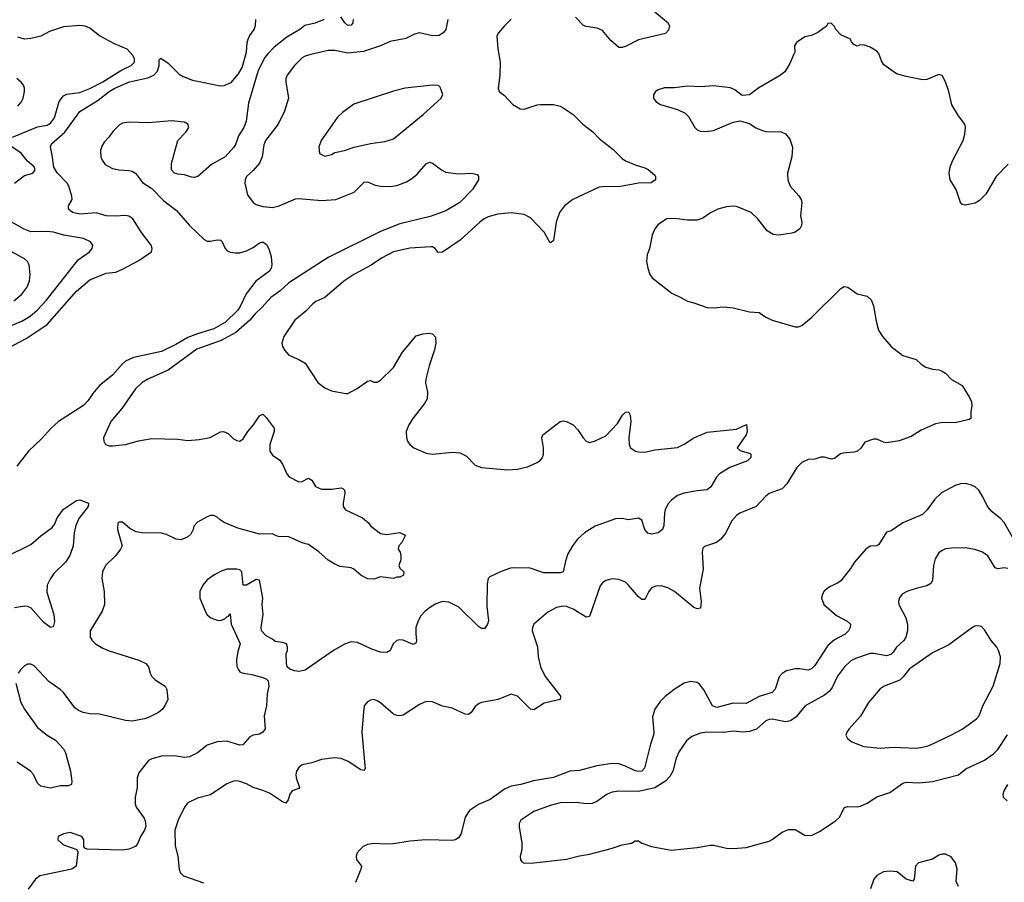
# Model space of a CAD drawing. Header units: inches. Extents: x 1834610 to 2027685, y 642842 to 774116.
# Tile 215 of 256: x 1883321 to 1889351, y 722151 to 727430. Entities that reach past the tile are written whole.
import ezdxf

# ---------------------------------------------------------------- set-up
doc = ezdxf.new("R2010")
doc.units = ezdxf.units.IN
doc.header["$MEASUREMENT"] = 0
doc.layers.add('B8782', color=7, linetype='Continuous')

msp = doc.modelspace()

# ---------------------------------------------------------------- linework, layer by layer
at = {"layer": 'B8782', "color": 5}
for points, elevation in [([(1885362.8, 727430), (1885362, 727410), (1885350, 727396), (1885330, 727395.1), (1885312.7, 727410), (1885287.3, 727447.3)], 520), ([(1887210, 727478.7), (1887292, 727410), (1887300.3, 727390), (1887295.1, 727364.9), (1887274.9, 727345.1), (1887110, 727306.9), (1887030, 727265.1), (1887010, 727259.7), (1886990, 727260.5), (1886941.8, 727301.8), (1886890, 727364.5), (1886857.1, 727377.1), (1886790, 727387.6), (1886774.5, 727394.5), (1886725.5, 727445.5)], 560), ([(1883210, 725398.8), (1883361.2, 725478.8), (1883490, 725565.1), (1883670, 725768), (1883750, 725838.1), (1883850, 725877.5), (1883910, 725885.4), (1883950, 725902.3), (1884050, 725956.1), (1884128.2, 726010), (1884133.3, 726030), (1884125.5, 726050), (1884066.5, 726126.5), (1884015, 726210), (1883990, 726227.3), (1883970, 726232.1), (1883906.4, 726226.4), (1883850, 726228.4), (1883790, 726246.9), (1883690, 726239.4), (1883643.7, 726250), (1883619.5, 726270), (1883619.5, 726290), (1883642, 726330), (1883640.3, 726350), (1883622.4, 726410), (1883610.9, 726430), (1883550, 726492.1), (1883530, 726527.1), (1883521, 726601), (1883509.2, 726650.8), (1883516.8, 726670), (1883597.9, 726742.1), (1883690, 726867.6), (1883801.9, 726938.1), (1883869.2, 726990), (1883904.8, 727010), (1883994.5, 727050), (1884105.6, 727074.4), (1884142.3, 727090), (1884165.9, 727114.1), (1884175.1, 727150), (1884175.5, 727184.5), (1884185.6, 727194.4), (1884230, 727164.2), (1884297.2, 727097.2), (1884322.1, 727082.1), (1884379.4, 727059.4), (1884550, 727025.2), (1884573.8, 727026.2), (1884615.3, 727044.7), (1884661.2, 727098.8), (1884683.4, 727136.6), (1884710.8, 727230), (1884714.5, 727290), (1884720.4, 727310), (1884730, 727332), (1884756.9, 727370), (1884764.9, 727395.1), (1884767, 727430)], 520), ([(1883277.4, 726710), (1883430, 726773.9), (1883490, 726784.7), (1883510, 726796), (1883533.5, 726830), (1883563.4, 726930), (1883590, 726964.2), (1883610, 726973.8), (1883690, 726983.5), (1883750, 727008.1), (1883830, 727049.6), (1883940.3, 727119.7), (1884002.9, 727150), (1884024.2, 727170), (1884023.5, 727190), (1884014, 727210), (1883978.4, 727250), (1883902, 727282), (1883810.8, 727330.8), (1883750, 727376.9), (1883722, 727390), (1883690, 727395.1), (1883590, 727386.3), (1883503.4, 727356.6), (1883450, 727329.7), (1883390, 727314), (1883350, 727309.8), (1883310, 727323.1)], 540), ([(1885186, 727430), (1885130, 727408.2), (1885066.6, 727393.4), (1885037.3, 727370), (1884957.5, 727322.5), (1884879.2, 727260.8), (1884840, 727220), (1884822.2, 727197.8), (1884780.7, 727119.3), (1884722, 726918), (1884708.8, 726808.8), (1884694, 726770), (1884661.8, 726718.2), (1884643.9, 726670), (1884632.2, 726650), (1884579.3, 726590), (1884496.7, 726543.3), (1884412.7, 726470), (1884390, 726464.7), (1884373.5, 726466.5), (1884330, 726480.4), (1884290, 726484.1), (1884270, 726490.6), (1884251.3, 726510), (1884250, 726550.4), (1884288.8, 726690), (1884338.2, 726741.8), (1884356.3, 726770), (1884351.8, 726790), (1884330, 726803.5), (1884250, 726811.6), (1884110, 726798.7), (1883990, 726802.9), (1883950, 726796), (1883933.2, 726786.8), (1883893, 726747), (1883866.8, 726710), (1883839.2, 726680.8), (1883824.6, 726655.4), (1883817, 726630), (1883818.9, 726590), (1883825.7, 726570), (1883843.9, 726543.9), (1883890, 726519), (1883930, 726510.9), (1883990, 726507.6), (1884010, 726501.9), (1884030, 726489.5), (1884073.7, 726433.7), (1884130, 726396.4), (1884202.2, 726322.2), (1884281.7, 726261.7), (1884360.6, 726170), (1884450, 726084.3), (1884470, 726074.8), (1884490, 726073.5), (1884530, 726082), (1884550, 726080.3), (1884560.3, 726070), (1884579.5, 726030), (1884590, 726017.6), (1884610, 726007.7), (1884642.2, 726002.2), (1884670, 726003), (1884710, 726015.1), (1884750, 726034.8), (1884790, 726063.2), (1884810, 726069.4), (1884833.1, 726053.1), (1884847.6, 726027.6), (1884860.3, 725980.3), (1884864.7, 725930), (1884862, 725910), (1884851.3, 725890), (1884767.6, 725830), (1884708.9, 725751.1), (1884670, 725670.7), (1884655.1, 725650), (1884581.8, 725578.2), (1884510, 725537.2), (1884410, 725507.9), (1884350, 725484.4), (1884277.6, 725442.4), (1884190, 725399.6), (1884018.2, 725361.8), (1883970, 725340.5), (1883950, 725324.1), (1883890, 725255.2), (1883810.9, 725190), (1883770, 725142.5), (1883741.2, 725098.8), (1883712.3, 725067.7), (1883558, 724970), (1883513.6, 724930), (1883455.4, 724864.6), (1883374.7, 724790), (1883303.6, 724696.4)], 520), ([(1885942, 727430), (1885931.6, 727370), (1885915.3, 727350), (1885890, 727333.5), (1885850, 727330.8), (1885770, 727348.7), (1885739.5, 727340.5), (1885685.7, 727314.3), (1885590, 727296.8), (1885530, 727269.7), (1885425.7, 727234.3), (1885330, 727224.8), (1885250, 727241.5), (1885210, 727241), (1885103.4, 727216.6), (1885070, 727206.9), (1885050, 727195.4), (1885003.6, 727150), (1884958.9, 727090), (1884951.6, 727070), (1884951.5, 727050), (1884967, 726950), (1884942, 726870), (1884904, 726790), (1884826.9, 726690), (1884817.1, 726662.9), (1884805.9, 726590), (1884790, 726551.1), (1884750, 726506), (1884710.4, 726470), (1884701.6, 726450), (1884700.4, 726430), (1884717.1, 726357.1), (1884751.1, 726311.1), (1884770, 726298.9), (1884810, 726285.5), (1884870, 726280.2), (1884910, 726291.3), (1885010, 726333.8), (1885030, 726335.6), (1885170, 726322.2), (1885257.2, 726330), (1885370, 726373.4), (1885430, 726434.4), (1885450, 726438.4), (1885497.3, 726417.3), (1885530, 726410.2), (1885590, 726409.2), (1885630, 726415.5), (1885690, 726438.2), (1885722.7, 726457.3), (1885755, 726485), (1885810, 726548), (1885830, 726558), (1885850, 726552.4), (1885904, 726510), (1885930, 726497.6), (1886006.4, 726486.4), (1886090.2, 726490.2), (1886121.8, 726481.8), (1886131.6, 726470), (1886131.5, 726450), (1886094, 726390), (1886016.9, 726310), (1885930, 726259.8), (1885834.7, 726225.3), (1885650, 726181.2), (1885530, 726132.5), (1885210, 725974.5), (1884970, 725818.5), (1884915.8, 725770), (1884858.2, 725730), (1884805.8, 725670), (1884762.2, 725630), (1884730, 725589.8), (1884644.9, 725515.1), (1884554.2, 725465.8), (1884406.9, 725413.1), (1884230, 725284.1), (1884104.9, 725230), (1884071.1, 725208.9), (1884030.2, 725169.8), (1883946, 725050), (1883880.3, 724970), (1883834.9, 724870), (1883835.5, 724850), (1883847.3, 724830), (1883870, 724821.6), (1883890, 724821.3), (1883970, 724830.3), (1884047.9, 724852.1), (1884130, 724865.8), (1884290, 724862.6), (1884350, 724853.7), (1884420.1, 724859.9), (1884486.7, 724873.3), (1884550, 724908), (1884570, 724910.4), (1884597.3, 724897.3), (1884630, 724864.9), (1884650, 724853.4), (1884670, 724850.7), (1884690, 724864), (1884717.6, 724910), (1884753.3, 724950), (1884790, 725005.5), (1884810, 725014.9), (1884830, 724995.5), (1884880.4, 724930), (1884878.7, 724910), (1884853.1, 724830), (1884852.7, 724790), (1884870, 724764.9), (1884914.6, 724734.6), (1884930.4, 724710), (1884956.3, 724650), (1884972.1, 724632.1), (1885030, 724601.6), (1885050, 724604.2), (1885090, 724624.4), (1885110, 724610.7), (1885132.3, 724572.3), (1885170, 724555.6), (1885230, 724555.6), (1885290, 724564.9), (1885300.7, 724560.7), (1885310.4, 724550.4), (1885312.7, 724532.7), (1885301.6, 724470), (1885303, 724450), (1885316, 724430), (1885421.1, 724381.1), (1885458, 724350), (1885471.3, 724330), (1885530, 724286), (1885570, 724278.8), (1885650, 724290.8), (1885676.9, 724276.9), (1885682, 724270), (1885662, 724230), (1885642, 724210), (1885638, 724190), (1885650.8, 724170.8), (1885656, 724150), (1885655.3, 724124.7), (1885642, 724090), (1885650, 724074), (1885674, 724050), (1885672, 724030), (1885650, 724018), (1885630, 724018), (1885610, 724009), (1885530, 724019), (1885490, 724006.6), (1885450, 724008), (1885410, 724029.7), (1885367.7, 724067.7), (1885350, 724075.1), (1885284.2, 724084.2), (1885250, 724097.6), (1885210, 724123), (1885152.9, 724172.9), (1885090, 724217.3), (1885050, 724228.7), (1884970, 724264.8), (1884906.8, 724266.8), (1884890.9, 724270.9), (1884870, 724284), (1884790, 724281), (1884657.9, 724317.9), (1884573.5, 724353.5), (1884548.2, 724368.2), (1884530, 724386), (1884510, 724395.1), (1884490, 724394.5), (1884470, 724387.3), (1884410, 724354), (1884388.4, 724330), (1884384.4, 724310), (1884370, 724282), (1884350, 724264.7), (1884310, 724246), (1884279, 724250), (1884219.8, 724279.8), (1884190, 724287.4), (1884069.7, 724289.7), (1884034.6, 724294.6), (1883996.6, 724316.6), (1883950, 724354.5), (1883930, 724355.1), (1883922.8, 724350), (1883920.7, 724310), (1883947.7, 724210), (1883939.1, 724190), (1883910.5, 724150), (1883847, 724090), (1883827.4, 724050), (1883824.4, 724010), (1883838.4, 723930), (1883841.1, 723850), (1883825.3, 723810), (1883752.2, 723690), (1883752.4, 723650), (1883764.4, 723630), (1883786, 723610), (1883830, 723583.7), (1883870, 723567), (1884050, 723510.4), (1884093.4, 723490), (1884110.4, 723470), (1884119.3, 723430), (1884130.5, 723410), (1884150.3, 723390.3), (1884211, 723350), (1884222.8, 723330), (1884227.7, 723270), (1884210.5, 723230), (1884195.5, 723210), (1884170.7, 723190), (1884110, 723158.5), (1884086, 723150), (1884010, 723136.8), (1883970, 723140.4), (1883810, 723180.5), (1883750, 723181.6), (1883709.6, 723189.6), (1883681, 723201), (1883658.4, 723218.4), (1883590, 723311.8), (1883570, 723331.3), (1883498.9, 723378.9), (1883410, 723476), (1883390, 723486), (1883370, 723486), (1883350, 723475.1), (1883326.8, 723450), (1883311.3, 723430)], 540), ([(1886330, 727432.7), (1886290, 727392.7), (1886253.4, 727350), (1886243.8, 727330), (1886248.3, 727251.7), (1886262.4, 727170), (1886260.7, 727090), (1886251, 727010), (1886258, 726990), (1886290, 726966), (1886341, 726910), (1886385.1, 726885.1), (1886410, 726882.4), (1886490, 726908.2), (1886510, 726910.5), (1886590.3, 726910.3), (1886630, 726900.3), (1886650.2, 726890.2), (1886710.6, 726850), (1886770, 726790.7), (1886830, 726744), (1886870, 726702), (1886956, 726636), (1887010, 726579.5), (1887030, 726566), (1887090, 726541.3), (1887150, 726523.8), (1887170, 726512.7), (1887210, 726478.8), (1887214.9, 726470), (1887214.9, 726450), (1887188.5, 726431.5), (1887110, 726428.5), (1886990, 726407), (1886911.3, 726408.7), (1886870, 726403.9), (1886708.2, 726330), (1886657, 726290), (1886627.7, 726250), (1886606.9, 726190), (1886590, 726078), (1886574.8, 726065.2), (1886570, 726064), (1886532, 726130), (1886450, 726217.7), (1886410, 726237.7), (1886330, 726248.5), (1886250, 726239.2), (1886190, 726222.3), (1886166, 726210), (1886138.4, 726190), (1886018.6, 726081.4), (1885910, 726007.1), (1885884.4, 726004.4), (1885865.2, 726030), (1885850, 726039.5), (1885839.6, 726039.6), (1885710, 726031.1), (1885610, 726008.3), (1885536.3, 725970), (1885472.6, 725927.4), (1885367, 725870), (1885306, 725830), (1885190.4, 725730), (1885135.4, 725704.6), (1885115.8, 725690), (1885073.4, 725646.6), (1885006.4, 725590), (1884939.1, 725490), (1884926.8, 725450), (1884931, 725430), (1884944.5, 725404.5), (1884970, 725376), (1885030, 725350.8), (1885070, 725326.8), (1885147.7, 725210), (1885190, 725176.4), (1885230, 725158), (1885318.9, 725141.1), (1885330, 725142), (1885387.3, 725172.7), (1885450, 725218), (1885470, 725222), (1885490, 725211.3), (1885510, 725211.3), (1885530, 725224), (1885610, 725302), (1885665.3, 725394.7), (1885750, 725494.8), (1885790, 725507.7), (1885830, 725510.6), (1885850, 725506.8), (1885867.7, 725487.7), (1885870.4, 725450), (1885861.6, 725410), (1885827.8, 725312.2), (1885807.7, 725230), (1885806.7, 725206.7), (1885817.6, 725150), (1885815.8, 725110), (1885799.9, 725080.1), (1885728.4, 724990), (1885703.8, 724950), (1885688.4, 724910), (1885690.4, 724870.4), (1885696.3, 724850), (1885710.7, 724830), (1885734.8, 724810), (1885810, 724777.1), (1885850, 724770.4), (1885970, 724783.8), (1886018, 724778), (1886058, 724758), (1886110, 724702.8), (1886148.1, 724688.1), (1886310, 724674.9), (1886370, 724679.3), (1886430, 724692.4), (1886490, 724719.3), (1886510, 724733.4), (1886522.9, 724750), (1886529.5, 724770.5), (1886529.5, 724810), (1886519.3, 724870), (1886525.2, 724890), (1886630, 724970.8), (1886650, 724974), (1886670, 724970.7), (1886710.3, 724950.3), (1886739, 724919), (1886770.8, 724870), (1886790, 724850.8), (1886810, 724842), (1886842, 724850), (1886910, 724883), (1886981.3, 724958.7), (1887012.7, 725010), (1887030, 725027.3), (1887050, 725030.6), (1887059.1, 725010), (1887063.8, 724970), (1887052.2, 724870), (1887053, 724830), (1887060.7, 724810), (1887091.3, 724790), (1887110, 724784.9), (1887150, 724783.7), (1887210, 724796.5), (1887350, 724811.4), (1887390, 724831.5), (1887448.5, 724871.5), (1887530, 724905.2), (1887710, 724923.8), (1887772, 724952), (1887775.5, 724910), (1887770.5, 724890), (1887714, 724810), (1887732.3, 724792.3), (1887794.6, 724774.6), (1887798.8, 724770), (1887798, 724750), (1887777.3, 724730), (1887670.2, 724689.8), (1887606.8, 724650), (1887587.3, 724630), (1887553.4, 724570), (1887530, 724552.7), (1887470, 724547.3), (1887390, 724533), (1887350, 724516.9), (1887313, 724490), (1887290, 724463.7), (1887273.7, 724430), (1887268.7, 724410), (1887265.5, 724334.5), (1887258.4, 724310), (1887230.7, 724290), (1887190, 724281.3), (1887167.9, 724287.9), (1887149.8, 724309.8), (1887130, 724367.6), (1887110, 724378.2), (1887050, 724369.8), (1887010, 724377.3), (1886970, 724374), (1886844.9, 724330), (1886780.3, 724290), (1886737.6, 724250), (1886705.5, 724210), (1886678.5, 724161.5), (1886663.7, 724116.3), (1886650, 724049.6), (1886630, 724043.5), (1886530, 724044.8), (1886446.9, 724073.1), (1886350, 724075.1), (1886327.3, 724072.7), (1886270, 724053.6), (1886199.9, 724020.1), (1886190.5, 724009.5), (1886183.8, 723976.2), (1886182.2, 723837.8), (1886191.9, 723750), (1886186.7, 723730), (1886170, 723704.7), (1886150, 723703.9), (1886130, 723716.8), (1886010, 723833.8), (1885950, 723865.4), (1885910, 723869.7), (1885870, 723855.1), (1885830.2, 723829.8), (1885803.8, 723810), (1885778.5, 723781.5), (1885761.1, 723750), (1885747.7, 723710), (1885746.3, 723670), (1885751.8, 723630), (1885746, 723614), (1885730, 723606.6), (1885670, 723632.4), (1885650, 723635.1), (1885631, 723630), (1885608.7, 723610), (1885590, 723569.4), (1885570, 723556.3), (1885530, 723559.8), (1885477.8, 723577.8), (1885390, 723617.6), (1885350, 723621.6), (1885310, 723608.2), (1885242, 723570), (1885070, 723449.6), (1885030, 723440.7), (1885003.9, 723443.9), (1884975.5, 723455.5), (1884959, 723470), (1884954, 723490), (1884953.2, 723550), (1884961.2, 723570), (1884961.2, 723590), (1884954, 723610), (1884930, 723619), (1884884.7, 723624.7), (1884870, 723638), (1884830, 723658), (1884802, 723690), (1884799, 723710), (1884812, 723790), (1884805.1, 723850), (1884809.6, 723890), (1884790, 723999), (1884770, 724004.5), (1884710, 723969.6), (1884690, 723969), (1884682, 724050), (1884670, 724062), (1884650, 724066), (1884590, 724066.3), (1884550, 724053), (1884510.6, 724030), (1884470, 724000.9), (1884442, 723970), (1884424, 723930), (1884424, 723890), (1884461.4, 723801.4), (1884470, 723787.7), (1884490.8, 723770), (1884530, 723754.4), (1884550, 723752.7), (1884577.6, 723762.4), (1884590, 723776), (1884600.4, 723779.6), (1884610, 723794), (1884616.4, 723730), (1884670.8, 723610), (1884656.8, 723563.2), (1884648.3, 723511.7), (1884650.5, 723470.5), (1884660.7, 723450), (1884670, 723438.8), (1884690, 723430.7), (1884742.5, 723422.5), (1884810, 723404), (1884833.4, 723393.4), (1884842.8, 723382.8), (1884847.3, 723350), (1884836.1, 723303.9), (1884831.8, 723230), (1884818.5, 723170), (1884823.6, 723090), (1884810.9, 723069.1), (1884790, 723056.4), (1884750, 723050.9), (1884730, 723039.8), (1884687.8, 722992.2), (1884670, 722989.8), (1884590, 723014.9), (1884530.7, 723009.3), (1884468.4, 722990), (1884410, 722942.3), (1884361.4, 722918.6), (1884330, 722914.2), (1884270, 722924.8), (1884190, 722922), (1884130, 722906.3), (1884110, 722895.1), (1884050, 722819.7), (1884039.6, 722790), (1884041.1, 722730), (1884027.4, 722670), (1884028.8, 722630), (1884034.9, 722610), (1884083.2, 722543.2), (1884090, 722526), (1884093.4, 722493.4), (1884086, 722470), (1884060.6, 722430), (1884045.6, 722390), (1884030.9, 722369.1), (1883990, 722352.5), (1883950, 722347.8), (1883733.6, 722353.6), (1883720.1, 722360.1), (1883713.2, 722370), (1883714.5, 722410), (1883702, 722430), (1883630, 722455.1), (1883590, 722446.6), (1883556, 722430), (1883554.8, 722410), (1883590, 722380.4), (1883670.8, 722350.8), (1883676.9, 722336.9), (1883666, 722250), (1883640.7, 722230), (1883444, 722190), (1883418.4, 722170), (1883372.4, 722107.6)], 560), ([(1889374.2, 726545.8), (1889300.7, 726470), (1889238.4, 726361.6), (1889197.6, 726322.4), (1889172.2, 726307.8), (1889110, 726295.1), (1889090, 726301.2), (1889082.7, 726310), (1889055.6, 726390), (1889019.8, 726450), (1889011.9, 726490), (1889018.5, 726530), (1889035.1, 726570), (1889099.6, 726690), (1889109.3, 726729.3), (1889112.9, 726772.9), (1889109, 726790), (1889070, 726842), (1889030, 726908.7), (1889011.6, 726990), (1888990, 727048.7), (1888970, 727088), (1888950, 727095.3), (1888876, 727064), (1888850, 727062), (1888750, 727081.2), (1888690, 727099), (1888613.2, 727153.2), (1888598, 727178), (1888583.1, 727223.1), (1888570, 727238), (1888530, 727262), (1888494.6, 727274.6), (1888470, 727275.3), (1888450, 727268.7), (1888430, 727278), (1888414.6, 727294.6), (1888408, 727310), (1888350, 727338), (1888318, 727370), (1888308, 727390), (1888290, 727408), (1888270, 727406), (1888262, 727390), (1888208, 727352), (1888170, 727333.2), (1888130, 727324), (1888078, 727290), (1888066, 727270), (1888066.8, 727230), (1888062, 727218), (1888037.5, 727162.5), (1888006, 727110), (1887974.2, 727085.8), (1887847.1, 727012.9), (1887790, 726969.3), (1887746.3, 726966.3), (1887700.1, 727000.1), (1887673.3, 727013.3), (1887570, 727024.2), (1887490, 727019.6), (1887410, 727022.9), (1887330, 727011.8), (1887270, 727013.6), (1887230, 727000.9), (1887214.8, 726990), (1887202.8, 726970), (1887202.8, 726950), (1887216, 726930), (1887244.7, 726910), (1887350, 726880.7), (1887396.8, 726856.8), (1887416.8, 726836.8), (1887456, 726770), (1887470, 726756), (1887487.9, 726747.9), (1887524.5, 726744.5), (1887569.4, 726750.6), (1887690, 726802.8), (1887730, 726810.8), (1887790, 726794.8), (1887830, 726767.3), (1887870, 726750.6), (1887890, 726746.4), (1887984, 726744), (1888010.4, 726730.4), (1888038, 726698), (1888052.7, 726650), (1888050.4, 726590), (1888023, 726490), (1888024.9, 726450), (1888038.8, 726410), (1888092.3, 726352.3), (1888106, 726330), (1888110.4, 726310), (1888103.1, 726230), (1888110.3, 726190), (1888108.5, 726170), (1888097.6, 726150), (1888070, 726129.7), (1888050, 726122.6), (1887970, 726111.5), (1887934.9, 726114.9), (1887897.7, 726137.7), (1887840.7, 726210), (1887801.2, 726250), (1887710, 726285.6), (1887690, 726287.8), (1887650, 726284.7), (1887596, 726270), (1887552.1, 726247.9), (1887504.1, 726215.9), (1887470, 726202.9), (1887410, 726203.6), (1887330, 726213.6), (1887284.7, 726210), (1887230, 726177.2), (1887210.8, 726150), (1887194, 726110), (1887177.3, 726030), (1887162.8, 725990), (1887158.8, 725950), (1887166.8, 725910), (1887180.7, 725870), (1887194.8, 725850), (1887315.2, 725755.2), (1887370.5, 725730.5), (1887410, 725706.8), (1887450, 725697.3), (1887530, 725668), (1887570, 725665.5), (1887630, 725673.4), (1887690, 725666.8), (1887790, 725641), (1887850, 725638), (1887891, 725610), (1887930, 725590.5), (1888070, 725550.7), (1888090, 725550.7), (1888110, 725558.8), (1888170, 725607.3), (1888350, 725784.9), (1888370, 725796.3), (1888392.8, 725792.8), (1888450, 725751), (1888510, 725737.3), (1888536, 725716), (1888550, 725678), (1888564.9, 725584.9), (1888579.3, 725530), (1888605.5, 725490), (1888657.3, 725430), (1888730, 725374), (1888810, 725350.6), (1888841.4, 725321.4), (1888870, 725303.8), (1888910, 725290.4), (1888950, 725286.4), (1888970, 725279.3), (1888990, 725265.5), (1889027.2, 725227.2), (1889091.9, 725191.9), (1889138.3, 725118.3), (1889150.4, 725090), (1889152.3, 725067.7), (1889145.5, 725030), (1889144.7, 724990), (1889136.3, 724983.7), (1889050, 724961.5), (1888975.1, 724964.9), (1888930, 724955.7), (1888842.4, 724917.6), (1888780.3, 724879.7), (1888707.3, 724852.7), (1888630, 724840.3), (1888610, 724844.2), (1888570, 724862.4), (1888550, 724863.5), (1888496.7, 724843.3), (1888472.3, 724807.7), (1888451.1, 724788.9), (1888430, 724783.1), (1888362.2, 724777.8), (1888347.9, 724772.1), (1888310, 724743.6), (1888290, 724740.7), (1888250, 724753.3), (1888226.7, 724753.3), (1888190, 724740.9), (1888150, 724737.6), (1888110, 724720.7), (1888079.5, 724690), (1888018.9, 724590), (1887990, 724557.6), (1887910, 724529.6), (1887890, 724514.5), (1887830.2, 724449.8), (1887731.2, 724408.8), (1887710, 724395.1), (1887679.1, 724360.9), (1887646, 724290), (1887613.7, 724250), (1887587.7, 724230), (1887514, 724206), (1887504.4, 724195.6), (1887500.3, 724170), (1887507.3, 724067.3), (1887484.1, 723950), (1887494.3, 723870), (1887490, 723828.2), (1887470, 723823.8), (1887450, 723833.1), (1887330, 723929.8), (1887290, 723952.3), (1887250, 723964.8), (1887217.4, 723962.6), (1887190, 723952.4), (1887173.1, 723930), (1887150, 723882), (1887130, 723880.7), (1887110, 723897.6), (1887050, 723969.5), (1887030, 723987.3), (1886990, 724004.2), (1886950, 724008), (1886910, 723998.4), (1886890, 723983.7), (1886875.8, 723964.2), (1886810, 723778), (1886790, 723774), (1886710, 723821.8), (1886670, 723837.8), (1886650, 723840.3), (1886607.6, 723832.4), (1886555.4, 723804.6), (1886470.4, 723730), (1886461.3, 723710), (1886459.5, 723690), (1886491.7, 723591.7), (1886496.9, 723530), (1886510.3, 723470), (1886538, 723410), (1886632.7, 723290), (1886630, 723269.7), (1886532.8, 723247.2), (1886470, 723206.3), (1886450, 723209.7), (1886370, 723289.5), (1886330, 723300.9), (1886250.3, 723269.7), (1886150, 723251.8), (1886134.6, 723245.4), (1886110, 723226), (1886084.9, 723190), (1886070, 723178.4), (1886050, 723180.5), (1885970, 723216.4), (1885910, 723228), (1885850, 723255.1), (1885810, 723256.9), (1885770, 723238.7), (1885670, 723174), (1885650, 723169.7), (1885630, 723171.2), (1885610, 723180.5), (1885530, 723249.3), (1885510, 723260.9), (1885490, 723269.2), (1885470, 723265.2), (1885450, 723254), (1885430.8, 723230), (1885425.5, 723194.5), (1885415.3, 723070), (1885434.9, 722865.1), (1885435.8, 722850), (1885430, 722834), (1885410, 722838.7), (1885333.3, 722890), (1885290, 722907.7), (1885248.2, 722911.8), (1885170, 722901.1), (1885110, 722881.6), (1885050.4, 722869.6), (1885030, 722854), (1885016.3, 722830), (1885013, 722810), (1885014.9, 722790), (1885034, 722730), (1885030, 722724), (1884990, 722709.6), (1884976, 722690), (1884964.4, 722655.6), (1884950, 722634.5), (1884930, 722642), (1884850, 722696.4), (1884810, 722712.9), (1884750, 722729.7), (1884710, 722752.6), (1884670, 722768.2), (1884650, 722771.2), (1884630, 722769.6), (1884590, 722754), (1884490, 722686), (1884410, 722664.7), (1884350, 722636.2), (1884330.3, 722609.7), (1884291.5, 722530), (1884271.2, 722468.8), (1884273, 722373), (1884290.4, 722310), (1884298.4, 722230), (1884303.7, 722210), (1884324.2, 722190), (1884446.3, 722146.3)], 580), ([(1883310, 726900.3), (1883330, 726925.5), (1883342, 726950), (1883351.2, 726990), (1883351.2, 727010), (1883343.6, 727030), (1883330, 727047), (1883302.9, 727070)], 560), ([(1883289.3, 726430), (1883350, 726476.3), (1883402, 726490), (1883416, 726510), (1883409.2, 726530), (1883370, 726563.7), (1883330, 726612.4), (1883260.8, 726660.8)], 540), ([(1883264.7, 725555.3), (1883335.1, 725584.9), (1883384.5, 725615.5), (1883428, 725652), (1883486.2, 725713.8), (1883679.3, 725960.7), (1883749.3, 726010), (1883765.2, 726030), (1883769, 726050), (1883754, 726070), (1883710.9, 726090.9), (1883590.7, 726110.7), (1883529, 726130), (1883490, 726133.6), (1883390, 726132.1), (1883347.8, 726147.8), (1883270, 726193.5)], 540), ([(1883286, 725710), (1883334, 725750), (1883364, 725790), (1883381.5, 725830), (1883386.2, 725870), (1883378.9, 725930), (1883369.8, 725949.8), (1883350, 725966), (1883270, 726012)], 560), ([(1889424, 724224), (1889350, 724352.1), (1889330, 724374.6), (1889277.2, 724417.2), (1889247.4, 724450), (1889219.8, 724510), (1889194, 724550), (1889171.5, 724570), (1889150, 724581.4), (1889122, 724590), (1889089.3, 724590.7), (1889050, 724578), (1888966.6, 724533.4), (1888925.4, 724494.6), (1888878.5, 724430), (1888850, 724402), (1888730, 724350.9), (1888657.6, 724302.4), (1888630, 724292.6), (1888581.8, 724218.2), (1888570, 724209.6), (1888530, 724207.6), (1888501.6, 724190), (1888433, 724110), (1888408.4, 724070), (1888350, 723996), (1888330, 723982), (1888280.7, 723959.3), (1888247.1, 723932.9), (1888234.9, 723910), (1888230.4, 723890), (1888244.4, 723850), (1888322.6, 723782.6), (1888389.1, 723749.1), (1888408.2, 723730), (1888407, 723710), (1888396.5, 723690), (1888376.5, 723670), (1888310, 723633.8), (1888270, 723600.4), (1888190, 723478), (1888170, 723456.4), (1888150, 723448.7), (1888097.1, 723457.1), (1888070, 723456.8), (1888016.1, 723443.9), (1887990.8, 723429.2), (1887972, 723408), (1887946.6, 723333.4), (1887928.8, 723311.2), (1887850, 723287), (1887770, 723244.9), (1887690, 723246.1), (1887590, 723219.3), (1887564.4, 723230), (1887510, 723327.8), (1887483.3, 723363.3), (1887470, 723372.4), (1887430, 723379.1), (1887390, 723368.4), (1887328.4, 723330), (1887273, 723287), (1887242.7, 723257.3), (1887210.3, 723210), (1887196.5, 723163.5), (1887204.9, 723070), (1887202.8, 723050), (1887183.4, 722996.6), (1887146.9, 722850), (1887130.3, 722830), (1887110, 722828.6), (1887090, 722833.6), (1887030, 722861.9), (1886990, 722875.3), (1886950, 722878.4), (1886856, 722864), (1886750, 722834), (1886690, 722831), (1886590, 722792.3), (1886467.9, 722772.1), (1886390, 722749.8), (1886330, 722739.3), (1886290, 722720.4), (1886202.1, 722657.9), (1886130, 722626.4), (1886076.4, 722590), (1886048.9, 722550), (1886023.7, 722450), (1886010, 722425.6), (1885989.1, 722410.9), (1885970, 722406.6), (1885808.6, 722411.4), (1885710, 722402.5), (1885610, 722386.9), (1885563.9, 722383.9), (1885490, 722388.5), (1885450, 722382.4), (1885424.9, 722370), (1885404.9, 722350), (1885387.7, 722330), (1885380.7, 722310), (1885382.8, 722290), (1885414.8, 722250), (1885410.8, 722230), (1885378, 722150)], 620), ([(1883236.8, 724143.2), (1883390, 724218.4), (1883450, 724271.1), (1883519.1, 724320.9), (1883536.1, 724343.9), (1883550, 724380.4), (1883590, 724434), (1883670, 724486.8), (1883690, 724490.7), (1883742, 724470), (1883741, 724450), (1883683.4, 724376.6), (1883665.3, 724334.7), (1883653.8, 724290), (1883648.9, 724210), (1883628.9, 724150), (1883601.7, 724110), (1883530, 724039.6), (1883509.4, 724010.6), (1883489.2, 723970), (1883486.7, 723926.7), (1883530.3, 723789.7), (1883533.4, 723746.6), (1883526.4, 723713.6), (1883510, 723709.2), (1883470, 723740.7), (1883390, 723829.7), (1883370, 723838.7), (1883350, 723840.8), (1883290, 723829.8)], 520), ([(1889371.4, 724070), (1889350, 724074.1), (1889310, 724069.7), (1889294.7, 724074.7), (1889248.7, 724148.7), (1889212.1, 724172.1), (1889170, 724188), (1889110, 724196.9), (1889030, 724196.3), (1888990, 724191.5), (1888970, 724182), (1888950, 724166), (1888926.4, 724130), (1888917.6, 724090), (1888910, 723998), (1888900.9, 723979.1), (1888876, 723964), (1888810, 723948.7), (1888754, 723930), (1888725.5, 723914.5), (1888708.9, 723891.1), (1888703.1, 723870), (1888705.3, 723850), (1888748.1, 723768.1), (1888757.7, 723730), (1888758.3, 723690), (1888747.9, 723650), (1888735.4, 723630), (1888690.2, 723590), (1888670, 723558.7), (1888655.3, 723544.7), (1888630, 723535.9), (1888551.4, 723551.4), (1888530, 723550.7), (1888440, 723520), (1888410, 723505.4), (1888371.6, 723470), (1888328.7, 723411.3), (1888296.5, 723343.5), (1888280, 723320), (1888250, 723296.8), (1888130.4, 723230), (1888076, 723164), (1888041.7, 723138.3), (1888010, 723132.7), (1887930, 723148.7), (1887910, 723147.4), (1887890, 723139.1), (1887833.1, 723086.9), (1887790, 723072.4), (1887750, 723069), (1887690, 723074.8), (1887631.8, 723068.2), (1887530, 723069.8), (1887490, 723062.7), (1887437.5, 723042.5), (1887403.5, 723016.5), (1887359, 722950), (1887341.8, 722910), (1887320.7, 722830), (1887302.7, 722797.3), (1887275.3, 722770), (1887210, 722728.9), (1887110, 722706), (1886990, 722707.3), (1886950, 722702.6), (1886919.1, 722690), (1886854.7, 722645.3), (1886827.1, 722632.9), (1886790, 722629.8), (1886730, 722639.8), (1886630, 722636.2), (1886570, 722621), (1886470, 722583.6), (1886390.7, 722530), (1886380.7, 722510), (1886379.1, 722490), (1886396, 722390), (1886396, 722350), (1886386, 722310), (1886387.1, 722287.1), (1886395.3, 722275.3), (1886410, 722267.3), (1886470, 722268.7), (1886670, 722292.7), (1886750, 722312.7), (1886810, 722321.7), (1886943.3, 722356.7), (1887010, 722380.3), (1887068, 722390), (1887090, 722404.7), (1887110, 722404.7), (1887131, 722390), (1887190, 722370.4), (1887310, 722347), (1887470, 722363.1), (1887550, 722377.3), (1887570, 722377.3), (1887650, 722359.1), (1887690, 722356.4), (1887770, 722363.1), (1887910, 722403.1), (1887930, 722411.7), (1887990, 722457.3), (1888030, 722472.9), (1888070, 722472.7), (1888130, 722438.7), (1888170, 722436), (1888219.5, 722460.5), (1888315.7, 722524.3), (1888340.5, 722550), (1888371.6, 722608.4), (1888390, 722614.9), (1888450, 722612.2), (1888470, 722617), (1888510, 722635.8), (1888570, 722674), (1888650, 722700.2), (1888730, 722756.5), (1888750, 722763.1), (1888830, 722760.2), (1888910, 722768), (1889070, 722808), (1889115.9, 722844.1), (1889230, 722897.6), (1889283.6, 722936.4), (1889310, 722963.1), (1889370, 723052.9)], 640), ([(1883298, 723370), (1883327.7, 723250), (1883350.6, 723210), (1883430, 723098), (1883490, 723050.5), (1883539.6, 723019.6), (1883590, 722967.3), (1883602.3, 722942.3), (1883632, 722830), (1883640.7, 722770), (1883638, 722750), (1883618.5, 722741.5), (1883570, 722740.7), (1883510, 722726.6), (1883450, 722739.3), (1883430, 722757.2), (1883406.6, 722810), (1883388, 722830), (1883305.2, 722885.2)], 540), ([(1889368.7, 722650), (1889345.2, 722670), (1889343.7, 722690), (1889349.4, 722709.4), (1889371.3, 722750)], 620), ([(1889070, 722124), (1889055.1, 722155.1), (1889062, 722230), (1889052, 722270), (1889025.4, 722305.4), (1888990, 722323.7), (1888970, 722323.7), (1888950, 722317), (1888910, 722292), (1888826, 722270), (1888806.8, 722250), (1888798, 722170), (1888790, 722158), (1888750, 722169), (1888693.6, 722213.6), (1888650, 722219.6), (1888610, 722214), (1888570, 722192.7), (1888559.1, 722180.9), (1888551, 722170), (1888532, 722110)], 640)]:
    msp.add_lwpolyline(points, dxfattribs=dict(at, elevation=elevation))
for points, elevation in [([(1885850, 727029.5), (1885682, 727010), (1885610, 726991.5), (1885367.2, 726912.8), (1885297.5, 726862.5), (1885266.6, 726833.4), (1885168, 726690), (1885153.4, 726650), (1885158, 726610), (1885190, 726594), (1885230, 726605.5), (1885250, 726617.1), (1885310, 726628.8), (1885370, 726648.9), (1885470, 726671.8), (1885556.6, 726683.4), (1885610, 726701.3), (1885791.6, 726850), (1885902.7, 726950), (1885912.5, 726972.5), (1885897, 727017), (1885886, 727026)], 560), ([(1889190, 723720.9), (1889170, 723718), (1889150, 723706.6), (1889010, 723604.2), (1888910, 723554.7), (1888788.5, 723470), (1888770, 723456.4), (1888732, 723408), (1888710, 723388.6), (1888614, 723350), (1888590, 723333.6), (1888518.7, 723250), (1888470, 723166.6), (1888400.7, 723090), (1888386.8, 723070), (1888381, 723050), (1888391, 723030), (1888416, 723010), (1888490, 722982), (1888590, 722972.2), (1888670, 722977.6), (1888810, 722972.2), (1888850, 722977), (1888890, 722988.7), (1889023.7, 723050), (1889092.9, 723087.1), (1889180.9, 723150), (1889195.6, 723170), (1889219.7, 723230), (1889281.7, 723350), (1889325.4, 723490), (1889326.9, 723530), (1889315.4, 723570), (1889304.7, 723590), (1889269.7, 723630), (1889230, 723695.1), (1889210, 723715.1)], 660)]:
    msp.add_lwpolyline(points, close=True, dxfattribs=dict(at, elevation=elevation))

doc.saveas('drawing.dxf')
